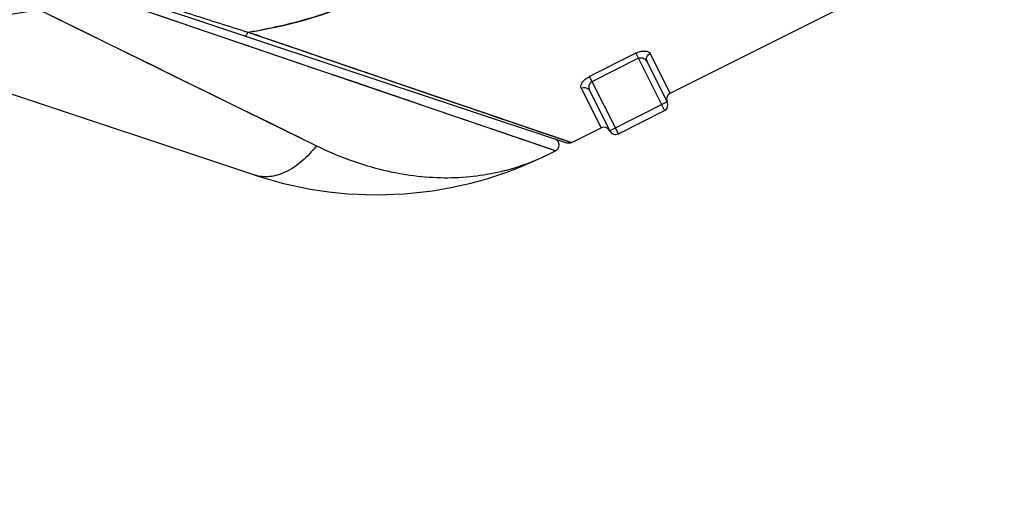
# Model space of a CAD drawing. Header units: millimetres. Extents: x 13799 to 19847, y -398 to 3879.
# Tile 25 of 54: x 16338 to 16491, y 2066 to 2142. Entities that reach past the tile are written whole.
import ezdxf

# ---------------------------------------------------------------- set-up
doc = ezdxf.new("R2010")
doc.units = ezdxf.units.MM

# ---------------------------------------------------------------- blocks, each defined once
blk = doc.blocks.new('0210')
at = {"color": 7, "linetype": 'Continuous'}
for p, q in [((-30, 113.5), (-30, 106.49)), ((-30, 113.5), (-20, 113.5)), ((-29, 104.55), (-29, 114.5)), ((-21, 114.5), (-29, 114.5)), ((-21, 114.5), (-21, 104.55)), ((-20, 106.49), (-20, 113.5)), ((-31, 112.5), (-69, 112.5)), ((-31, 112.5), (-31, 105.6)), ((-19, 105.6), (-19, 112.5)), ((-13.92, 112.5), (-19, 112.5)), ((23.34, 74.63), (-13.92, 112.5)), ((-13.21, 112.21), (49.5, 49.5)), ((-12.03, 110.58), (-13.09, 111.66)), ((-11.09, 112.5), (50.2, 50.21)), ((-10.07, 112.5), (-11.09, 112.5)), ((-11.96, 110.51), (-12.03, 110.58)), ((-10.55, 109.08), (-11.04, 109.58)), ((-10.55, 109.07), (-10.55, 109.08)), ((-9.47, 107.98), (-10.55, 109.07)), ((-9.15, 107.66), (-10.21, 108.74)), ((-9.43, 107.94), (-9.47, 107.98)), ((-9.15, 107.66), (-9.43, 107.94)), ((-21, 105.42), (-29, 105.42)), ((-29, 104.55), (-21, 104.55)), ((53.03, 53.99), (21.75, 95.16)), ((32.35, 94.93), (63.64, 63.64))]:
    blk.add_line(p, q, dxfattribs=at)
for points in [[(-13.74, 112.3), (-13.89, 112.45), (-13.92, 112.5)], [(-13.09, 111.66), (-13.47, 112.04), (-13.74, 112.3)], [(-11.96, 110.51), (-12.6, 111.16), (-13.09, 111.66)], [(-11.09, 112.5), (-11.05, 112.46), (-10.93, 112.34), (-10.44, 111.84)], [(-10.44, 111.84), (-10.06, 111.46), (-9.1, 110.48)], [(-10.21, 108.74), (-11.16, 109.7), (-11.96, 110.51)], [(-9.1, 110.48), (-8.52, 109.88), (-7.85, 109.2), (-7.08, 108.43), (-6.23, 107.56), (-5.29, 106.6), (-4.24, 105.54), (-3.1, 104.38), (-1.87, 103.13), (-0.56, 101.79), (0.85, 100.36), (4.1, 97.07)], [(23.34, 74.63), (20.16, 77.87), (17.12, 80.95), (14.23, 83.89), (11.51, 86.66), (8.94, 89.27), (6.49, 91.76), (4.14, 94.15), (1.92, 96.41), (-0.14, 98.5), (-2.05, 100.44), (-3.8, 102.22), (-5.38, 103.83), (-6.78, 105.24), (-8.02, 106.5), (-9.15, 107.66)], [(4.1, 97.07), (5.93, 95.2), (7.87, 93.23), (9.89, 91.17), (12.02, 89.01)], [(26.67, 88.68), (24.93, 90.97), (23.29, 93.13)], [(12.02, 89.01), (16.71, 84.25), (19.28, 81.64), (21.97, 78.9), (24.79, 76.04), (27.72, 73.06), (30.74, 69.99), (33.85, 66.83), (37.05, 63.58), (40.29, 60.28), (43.56, 56.95), (46.86, 53.59), (50.2, 50.21)], [(53.03, 53.99), (50.59, 57.19), (48.18, 60.36), (45.82, 63.48), (43.49, 66.55), (41.21, 69.55), (38.96, 72.5), (36.76, 75.41), (34.59, 78.25), (32.5, 81.01), (30.48, 83.67), (26.67, 88.68)]]:
    blk.add_lwpolyline(points, dxfattribs=at)
for centre, radius, start, end in [((-31, 113.5), 1, 270, 0), ((-29, 113.5), 1, 90, 180), ((-21, 113.5), 1, 0, 90), ((-19, 113.5), 1, 180, 270), ((-10.07, 52.5), 60, 45, 90), ((393.7, 508.68), 568.42, 224.4661, 224.5979), ((2.66, 11.75), 66.19, 71.797, 73.6941)]:
    blk.add_arc(centre, radius, start, end, dxfattribs=at)
for points, knots in [([(-13.92, 112.5), (-13.79, 112.5), (-13.53, 112.45), (-13.3, 112.3), (-13.21, 112.21)], [0, 0, 0, 0, 0.500002, 1, 1, 1, 1]), ([(-13.73, 112.3), (-13.76, 112.33), (-13.81, 112.38), (-13.87, 112.43), (-13.9, 112.47), (-13.91, 112.48), (-13.92, 112.5), (-13.92, 112.5)], [0, 0, 0, 0, 0.452449, 0.771883, 0.880235, 0.95373, 1, 1, 1, 1]), ([(-13.09, 111.66), (-13.16, 111.73), (-13.37, 111.95), (-13.58, 112.16), (-13.73, 112.3)], [0, 0, 0, 0, 0.310914, 1, 1, 1, 1]), ([(-11.09, 112.5), (-11.27, 112.5), (-11.55, 112.42), (-11.85, 112.17), (-12.03, 111.89), (-12.1, 111.57), (-12.07, 111.18), (-11.92, 110.92), (-11.8, 110.79)], [0, 0, 0, 0, 0.225518, 0.359911, 0.500013, 0.640112, 0.774499, 1, 1, 1, 1]), ([(21.75, 95.16), (19.63, 97.94), (15.07, 102.88), (8.29, 107.6), (2.69, 110.17), (-1.52, 111.51), (-5.78, 112.32), (-8.65, 112.5), (-10.07, 112.5)], [0, 0, 0, 0, 0.279129, 0.533558, 0.654046, 0.771235, 0.886039, 1, 1, 1, 1]), ([(23.34, 74.63), (20.15, 77.86), (14.02, 84.11), (6.51, 91.74), (0.94, 97.4), (-3.75, 102.16), (-7.07, 105.55), (-9.15, 107.66)], [0, 0, 0, 0, 0.293817, 0.567172, 0.692718, 0.808383, 1, 1, 1, 1]), ([(-30, 106.49), (-30, 106.38), (-30.05, 106.14), (-30.28, 105.84), (-30.62, 105.64), (-30.88, 105.6), (-31, 105.6)], [0, 0, 0, 0, 0.226932, 0.480958, 0.747016, 1, 1, 1, 1]), ([(-29, 104.55), (-29.27, 104.55), (-29.78, 104.6), (-30.35, 104.81), (-30.69, 105.04), (-30.91, 105.25), (-31, 105.47), (-31, 105.6)], [0, 0, 0, 0, 0.333663, 0.618188, 0.735773, 0.836423, 1, 1, 1, 1]), ([(-29, 104.55), (-29.27, 104.55), (-29.77, 104.6), (-30.34, 104.8), (-30.68, 105.03), (-30.91, 105.25), (-31, 105.47), (-31, 105.6)], [0, 0, 0, 0, 0.331267, 0.615654, 0.73353, 0.835076, 1, 1, 1, 1]), ([(-29, 105.42), (-29.16, 105.42), (-29.46, 105.5), (-29.86, 105.86), (-30, 106.25), (-30, 106.49)], [0, 0, 0, 0, 0.292459, 0.551922, 1, 1, 1, 1]), ([(-21, 105.42), (-20.86, 105.42), (-20.58, 105.49), (-20.16, 105.82), (-20, 106.23), (-20, 106.49)], [0, 0, 0, 0, 0.259685, 0.516073, 1, 1, 1, 1]), ([(-19, 105.6), (-19, 105.47), (-19.09, 105.25), (-19.32, 105.03), (-19.66, 104.8), (-20.23, 104.6), (-20.73, 104.55), (-21, 104.55)], [0, 0, 0, 0, 0.164908, 0.266444, 0.384353, 0.668757, 1, 1, 1, 1]), ([(-19, 105.6), (-19.12, 105.6), (-19.38, 105.64), (-19.72, 105.84), (-19.95, 106.14), (-20, 106.38), (-20, 106.49)], [0, 0, 0, 0, 0.252984, 0.519042, 0.773068, 1, 1, 1, 1]), ([(21.75, 95.16), (22.74, 95.63), (24.72, 96.38), (27.3, 96.74), (29.18, 96.56), (30.41, 96.22), (31.48, 95.68), (32.09, 95.19), (32.35, 94.93)], [0, 0, 0, 0, 0.293343, 0.561475, 0.68274, 0.795303, 0.900346, 1, 1, 1, 1]), ([(23.34, 74.63), (17.94, 76.41), (9.44, 78.03), (-1.97, 78.35), (-10.53, 77.69), (-18.94, 76.09), (-27.06, 73.49), (-34.73, 69.8), (-40.59, 65.8), (-44.9, 62.13), (-48, 59.2), (-51.02, 56.17), (-54.06, 53.15), (-57.23, 50.26), (-61.59, 46.57), (-67.2, 42.16), (-73.7, 36.66), (-78.74, 31.74), (-82.35, 27.53), (-84.79, 24.28), (-86.89, 20.93), (-88.03, 18.59), (-88.5, 17.41)], [0, 0, 0, 0, 0.126001, 0.18938, 0.252719, 0.31585, 0.378684, 0.441266, 0.503827, 0.535212, 0.566694, 0.598284, 0.629937, 0.661628, 0.693335, 0.756641, 0.819633, 0.881873, 0.91248, 0.942529, 0.971796, 1, 1, 1, 1]), ([(-88.33, 17.83), (-87.46, 19.89), (-85.14, 23.98), (-80.66, 29.68), (-75.31, 35.17), (-70.37, 39.51), (-66.21, 42.91), (-61.97, 46.3), (-57.78, 49.73), (-53.84, 53.38), (-51.01, 56.18), (-48.22, 58.98), (-45.36, 61.71), (-42.33, 64.34), (-37.98, 67.66), (-31.94, 71.31), (-23.9, 74.66), (-15.22, 76.95), (-6.11, 78.17), (3.16, 78.34), (12.36, 77.45), (18.34, 76.13), (21.25, 75.28)], [0, 0, 0, 0, 0.050539, 0.105438, 0.163556, 0.22349, 0.254023, 0.284797, 0.346195, 0.376368, 0.406222, 0.435939, 0.465719, 0.49579, 0.526404, 0.589375, 0.654617, 0.722468, 0.791708, 0.861952, 0.931544, 1, 1, 1, 1]), ([(24.05, 74.95), (24.03, 74.97), (23.92, 74.98), (23.76, 74.92), (23.56, 74.8), (23.41, 74.69), (23.34, 74.63)], [0, 0, 0, 0, 0.127614, 0.340633, 0.646234, 1, 1, 1, 1]), ([(32.16, 66.04), (31.43, 66.77), (28.5, 69.64), (25.55, 72.5), (23.34, 74.63)], [0, 0, 0, 0, 0.252573, 1, 1, 1, 1])]:
    blk.add_open_spline(points, degree=3, knots=knots, dxfattribs=at)

msp = doc.modelspace()

# ---------------------------------------------------------------- linework, layer by layer
msp.add_arc((15928.634, 2059.507), 892.892, 19.998743, 209.999928)
at = {"color": 7, "linetype": 'Continuous'}
for radius in [120.5, 120]:
    msp.add_arc((16358.334, 2024.353), radius, 89.23864, 110, dxfattribs=at)

# ---------------------------------------------------------------- block references
at = {"rotation": 206.6299999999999}
msp.add_blockref('0210', (16360.892, 2216.836), dxfattribs=at)

doc.saveas('drawing.dxf')
